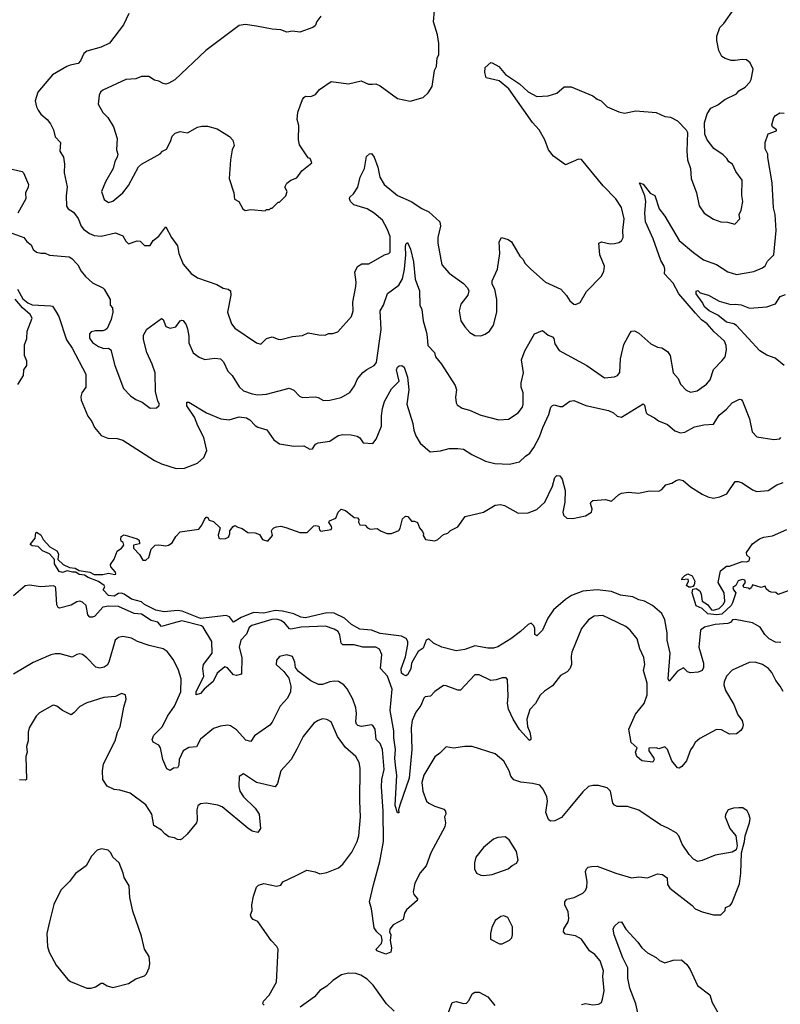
# Model space of a CAD drawing. Extents: x 1603745 to 1745082, y 385868 to 533966.
# Tile 81 of 256: x 1656797 to 1662089, y 399332 to 406180. Entities that reach past the tile are written whole.
import ezdxf

# ---------------------------------------------------------------- set-up
doc = ezdxf.new("R2010")
doc.units = 0

msp = doc.modelspace()

# ---------------------------------------------------------------- linework, layer by layer
at = {"layer": '0CON20XD'}
for points in [[(1657557.3, 406222.7), (1657518.8, 406145), (1657423.4, 406016.6), (1657365, 405990), (1657265, 405961.9), (1657242.9, 405945), (1657220.6, 405895), (1657205, 405875.7), (1657147.5, 405865), (1657125, 405854.3), (1657025, 405795.6), (1656923.3, 405675), (1656905.7, 405615), (1656913.5, 405575), (1656925, 405552), (1656943.8, 405523.8), (1656988, 405485), (1657012, 405455), (1657032.5, 405415), (1657044.2, 405365), (1657082, 405325), (1657077.5, 405265), (1657103, 405223), (1657110, 405175), (1657107.1, 405115), (1657127.6, 405017.6), (1657121.4, 404955), (1657124.1, 404884.1), (1657134.5, 404864.5), (1657171.4, 404841.4), (1657205, 404798), (1657225.7, 404745), (1657242.2, 404722.2), (1657282.3, 404692.3), (1657315, 404680), (1657365, 404675.6), (1657465, 404697.1), (1657515, 404676), (1657535, 404640), (1657555, 404621.2), (1657615, 404641.2), (1657635, 404640), (1657665, 404610), (1657705, 404610), (1657726, 404645), (1657765, 404674), (1657815, 404740), (1657852.5, 404665), (1657895, 404607.5), (1657904.2, 404555), (1657935, 404480), (1657990.8, 404415), (1658035, 404384.4), (1658168.7, 404338.7), (1658212.1, 404312.1), (1658247.5, 404305), (1658263.8, 404295), (1658265.7, 404264.3), (1658244, 404145), (1658272, 404065), (1658294.4, 404034.4), (1658445, 403933.8), (1658475, 403924), (1658515, 403963.8), (1658555, 403974), (1658595, 403957.5), (1658614.1, 403955.9), (1658695, 403975.8), (1658763.9, 403983.9), (1658805, 404002), (1658879.3, 403989.3), (1658923, 403987), (1658945, 403997.5), (1658975, 403997.5), (1659010.7, 404009.3), (1659105, 404116.7), (1659117.1, 404155), (1659114.2, 404215), (1659136.6, 404323.4), (1659138.6, 404355), (1659129.2, 404425), (1659147, 404463), (1659178.8, 404481.2), (1659227.6, 404482.4), (1659335, 404544), (1659365.8, 404554.2), (1659375.6, 404564.4), (1659375, 404673.3), (1659355, 404725.8), (1659321.8, 404785), (1659264.4, 404835), (1659215.8, 404865), (1659122.6, 404892.6), (1659100, 404915), (1659092.5, 404935), (1659093.5, 404946.5), (1659120.8, 404969.2), (1659149.6, 405015), (1659165.9, 405085), (1659195.3, 405145), (1659210.3, 405229.7), (1659231.7, 405248.3), (1659245, 405250), (1659263.8, 405223.8), (1659288.7, 405155), (1659304, 405084), (1659334.2, 405035), (1659425, 404956.7), (1659521.2, 404915), (1659595, 404866.9), (1659644.4, 404844.4), (1659720, 404775), (1659724.3, 404745), (1659705.8, 404665), (1659706.1, 404626.1), (1659734.3, 404475), (1659785, 404417.5), (1659886.2, 404345), (1659913.3, 404315), (1659921.2, 404295), (1659916.2, 404265), (1659867.3, 404202.7), (1659854.1, 404155.9), (1659866.2, 404085), (1659893.8, 404045), (1659930, 404005), (1659965, 403983.8), (1660005, 403981.2), (1660035, 403992), (1660065, 404013.8), (1660094, 404055), (1660117.5, 404145), (1660117.5, 404235), (1660103.8, 404305), (1660085, 404340), (1660083.9, 404363.9), (1660122, 404445), (1660138.6, 404555), (1660133.8, 404635), (1660150, 404665), (1660195, 404652), (1660218.8, 404635), (1660278.1, 404535), (1660298.1, 404515), (1660315, 404484.3), (1660354.2, 404445), (1660455, 404355.6), (1660561.2, 404305), (1660602.3, 404262.3), (1660623.8, 404225), (1660651.7, 404201.7), (1660665, 404198.8), (1660697.3, 404212.7), (1660740.9, 404289.1), (1660842.5, 404395), (1660861.7, 404428.3), (1660866.1, 404466.1), (1660834.2, 404545), (1660827.5, 404625), (1660845, 404636.2), (1660905, 404622), (1660935, 404622.5), (1660965, 404631.2), (1660985, 404643.3), (1660995.6, 404664.4), (1660993.1, 404715), (1661001.9, 404795), (1660985, 404873.3), (1660945.7, 404935), (1660857.1, 405025), (1660705, 405208.8), (1660685, 405211.2), (1660595, 405171.4), (1660510.6, 405230.6), (1660475.5, 405275.5), (1660451.5, 405345), (1660411.1, 405415), (1660365, 405464.2), (1660200, 405700), (1660134.2, 405754.2), (1660043.8, 405775), (1660032.7, 405812.7), (1660035, 405847.5), (1660075, 405882.5), (1660085, 405880), (1660130, 405855), (1660178.3, 405798.3), (1660275, 405733.8), (1660335, 405678), (1660395, 405645.7), (1660475, 405650), (1660535, 405668.8), (1660586.1, 405713.9), (1660635, 405713.3), (1660785, 405651.2), (1660815, 405626.7), (1660842.5, 405615), (1660885, 405574.2), (1660965, 405538.8), (1661005, 405530), (1661085, 405546.2), (1661225, 405533.8), (1661285, 405506.2), (1661325, 405503.3), (1661375, 405476.7), (1661433.3, 405415), (1661443.3, 405395), (1661438.8, 405265), (1661444, 405205), (1661463.3, 405145), (1661470, 405075), (1661506, 404975), (1661523.8, 404885), (1661560, 404835), (1661625, 404793.3), (1661675, 404773.3), (1661723, 404773), (1661773, 404757), (1661806.7, 404795), (1661803.3, 404825), (1661816.7, 404855), (1661829.2, 404915), (1661822.7, 404957.3), (1661823.3, 405065), (1661778.8, 405125), (1661756.2, 405175), (1661731.7, 405191.7), (1661718, 405215), (1661691.3, 405241.3), (1661626.2, 405285), (1661580, 405345), (1661564, 405385), (1661561.7, 405461.7), (1661580, 405525), (1661606.7, 405565), (1661655, 405588.8), (1661703.3, 405625), (1661785, 405663.8), (1661800, 405685), (1661845, 405710), (1661876.7, 405745), (1661886.2, 405765), (1661901.2, 405835), (1661880.3, 405880.3), (1661855, 405900), (1661825, 405904), (1661775, 405895.5), (1661747.2, 405897.2), (1661705, 405909.4), (1661682.9, 405925), (1661662.5, 405965), (1661646.5, 406035), (1661648.5, 406065), (1661667.5, 406125), (1661696.1, 406153.9), (1661767.1, 406255)], [(1658893.3, 406205), (1658865, 406167.5), (1658852.3, 406137.7), (1658837.5, 406125), (1658746.4, 406093.6), (1658695, 406100), (1658655, 406093.3), (1658615, 406110), (1658554.2, 406114.2), (1658445, 406135.8), (1658365, 406145.8), (1658325, 406138.8), (1658093.2, 405966.8), (1657877, 405763), (1657835, 405738), (1657815, 405732.9), (1657795, 405737.5), (1657765, 405753.8), (1657735, 405758.8), (1657695, 405785.7), (1657645, 405784), (1657605, 405770), (1657535, 405763.8), (1657375, 405691.2), (1657358.8, 405675), (1657350, 405655), (1657343.6, 405593.6), (1657376.7, 405535), (1657410.3, 405500.3), (1657451.2, 405435), (1657476, 405355), (1657471.2, 405275), (1657480, 405245), (1657476.2, 405225), (1657460, 405195), (1657448, 405145), (1657395, 405053.3), (1657367.5, 404985), (1657385, 404930), (1657415, 404908), (1657445, 404918), (1657516, 404975), (1657555, 405027.5), (1657623.9, 405156.1), (1657643.8, 405176.2), (1657775, 405247.5), (1657790, 405265), (1657819.3, 405280.7), (1657847.7, 405332.3), (1657859.3, 405370.7), (1657879.3, 405390.7), (1657915, 405403.3), (1657965, 405392.5), (1658035, 405432.5), (1658065, 405440), (1658105, 405440), (1658170.7, 405420.7), (1658258.3, 405368.3), (1658281.2, 405341.2), (1658288.8, 405305), (1658276.7, 405275), (1658263.3, 405205), (1658253.8, 405075), (1658286.7, 404975), (1658291.7, 404931.7), (1658322.5, 404915), (1658350, 404865), (1658365, 404852.5), (1658405, 404860), (1658505, 404850), (1658515, 404860), (1658535, 404860), (1658545, 404870), (1658555, 404870), (1658595, 404910), (1658605, 404910), (1658650, 404955), (1658657.5, 404985), (1658642.5, 405015), (1658655, 405042.5), (1658685, 405063.3), (1658725, 405080), (1658760.7, 405129.3), (1658830, 405185), (1658817.5, 405215), (1658805, 405220), (1658745, 405310), (1658736.2, 405345), (1658738.8, 405445), (1658728.8, 405485), (1658732.3, 405537.7), (1658764.2, 405625), (1658775, 405640), (1658785, 405648.8), (1658823, 405647), (1658855, 405660), (1658884.2, 405695.8), (1658965, 405750.8), (1659085, 405734), (1659174.1, 405754.1), (1659225, 405732), (1659251.7, 405731.7), (1659275, 405733.8), (1659305, 405721.2), (1659425, 405632.5), (1659515, 405613.3), (1659605, 405640), (1659639.3, 405670.7), (1659667.5, 405715), (1659683.6, 405826.4), (1659697.5, 405855), (1659702.5, 405915), (1659712.5, 405935), (1659713.3, 406015), (1659703.8, 406075), (1659676.7, 406165), (1659682.5, 406245)], [(1657845, 404035.5), (1657884, 404045), (1657915, 404086.2), (1657925, 404091.2), (1657935, 404088), (1657955, 404058.8), (1657965, 404030), (1657975, 403980), (1657973.1, 403933.1), (1658005, 403864.3), (1658045, 403832.2), (1658085, 403816.5), (1658155.6, 403825.6), (1658195, 403821.2), (1658215, 403801.2), (1658245, 403736.7), (1658276.2, 403705), (1658325, 403626.2), (1658355, 403600), (1658415, 403577.5), (1658455, 403570), (1658515, 403575.6), (1658671.7, 403618.3), (1658705, 403602.5), (1658745, 403562.5), (1658765, 403551.4), (1658855, 403556.9), (1658875, 403552.9), (1658911.8, 403531.8), (1658955.4, 403534.6), (1659035, 403553.1), (1659095, 403587.5), (1659127, 403633), (1659148.3, 403681.7), (1659185, 403725.7), (1659212.2, 403747.8), (1659264, 403775), (1659278.9, 403795), (1659311.6, 404025), (1659305.3, 404154.7), (1659328.8, 404195), (1659356.7, 404275), (1659436.2, 404333.8), (1659461.3, 404378.7), (1659475.2, 404445), (1659483.7, 404545), (1659480.9, 404599.1), (1659485, 404620), (1659495, 404630), (1659515.4, 404585), (1659537.2, 404497.2), (1659549.1, 404375), (1659578, 404295), (1659582.5, 404195), (1659594.6, 404164.6), (1659605.4, 404085.4), (1659628.6, 404005), (1659632.2, 403972.2), (1659637.1, 403915), (1659683.8, 403865), (1659690, 403835), (1659733.2, 403783.2), (1659828.1, 403635), (1659835.5, 403605), (1659829.4, 403555), (1659834.4, 403515), (1659841.7, 403501.7), (1659875, 403478.1), (1659927.5, 403465), (1660005, 403430), (1660131.7, 403398.3), (1660199.1, 403400.9), (1660265, 403446), (1660295.8, 403485), (1660300.6, 403505), (1660299.5, 403585), (1660287.1, 403625), (1660285.4, 403655), (1660303.3, 403725), (1660289.4, 403815), (1660312.8, 403877.2), (1660380, 403995), (1660435, 404018.8), (1660475, 403985.8), (1660503.8, 403975), (1660513.3, 403963.3), (1660520.4, 403925), (1660550.3, 403880.3), (1660744, 403775), (1660865, 403689.4), (1660935, 403695.5), (1660955.8, 403705), (1660973.6, 403726.4), (1660977.6, 403822.4), (1660999.5, 403920.5), (1661045, 404002), (1661055, 404014), (1661075, 404016.2), (1661105, 404000.8), (1661187.5, 403925), (1661235, 403902), (1661265, 403897.5), (1661305, 403873.3), (1661323.8, 403845), (1661344.3, 403725), (1661377.5, 403685), (1661396, 403645), (1661433.6, 403603.6), (1661465, 403588.9), (1661510.6, 403599.4), (1661575.6, 403645), (1661601.1, 403675), (1661623.7, 403746.3), (1661685, 403810), (1661706, 403835), (1661714, 403885), (1661712, 403915), (1661700, 403945), (1661629.4, 404009.4), (1661581.4, 404065), (1661541.7, 404091.7), (1661498.1, 404138.1), (1661382.9, 404272.9), (1661345, 404347.5), (1661282.5, 404412.5), (1661286.7, 404445), (1661282.2, 404465), (1661258.8, 404505), (1661204.2, 404655), (1661152.5, 404775), (1661146.5, 404835), (1661153.8, 404915), (1661145.6, 404955.6), (1661110, 405045), (1661135, 405036.7), (1661184.3, 404974.3), (1661217.1, 404957.1), (1661245.4, 404865.4), (1661285, 404814.2), (1661385.6, 404645), (1661485, 404560), (1661555, 404510), (1661645, 404477.3), (1661725, 404425.4), (1661785, 404407.9), (1661905, 404429.5), (1661965.5, 404454.5), (1661982.8, 404467.2), (1662000.2, 404499.8), (1662043.3, 404545), (1662061.2, 404715), (1662053.2, 404825), (1662042.8, 404872.8), (1662032.6, 405045), (1662002, 405222), (1662001.9, 405245), (1661983, 405283), (1661983.8, 405326.2), (1662005, 405385.5), (1662061.7, 405408.3), (1662062.5, 405415), (1662035, 405434.4), (1662029.2, 405449.2), (1662045, 405500), (1662055, 405513.8), (1662085, 405532.5), (1662115, 405530)], [(1656715, 405146.7), (1656815, 405123.8), (1656824.2, 405114.2), (1656857.8, 405035), (1656855.5, 405014.5), (1656837, 404977), (1656839.2, 404935), (1656784, 404835)], [(1656725, 404703.3), (1656825.8, 404665.8), (1656846.9, 404636.9), (1656876.2, 404615), (1656891.7, 404581.7), (1656915, 404564.2), (1656945, 404555.8), (1656975, 404557.5), (1657005, 404541.9), (1657141.2, 404531.2), (1657160.4, 404520.4), (1657201.2, 404475), (1657225, 404430.8), (1657254.3, 404395), (1657305, 404350.6), (1657375, 404315.8), (1657386, 404305), (1657426.2, 404235), (1657426.7, 404195), (1657443.3, 404175), (1657445.9, 404145.9), (1657433.9, 404096.1), (1657405, 404032.5), (1657395, 404022.5), (1657375, 404016.7), (1657325, 404016), (1657295, 404008.8), (1657284, 403995), (1657284.3, 403965), (1657305, 403934.2), (1657345, 403906.2), (1657383.9, 403893.9), (1657416.4, 403896.4), (1657432.5, 403885), (1657458.9, 403775), (1657519.2, 403615), (1657568.8, 403565), (1657605, 403539.2), (1657648.9, 403518.9), (1657705, 403478), (1657749.5, 403480.5), (1657766.4, 403493.6), (1657770, 403505), (1657757.7, 403527.7), (1657742.5, 403595), (1657739.4, 403725), (1657720, 403785), (1657682.9, 403865), (1657659.2, 403955), (1657658.8, 403985), (1657682.3, 404027.7), (1657785, 404102), (1657795.6, 404095), (1657815, 404046), (1657845, 404035.5)], [(1656782, 404305), (1656818.7, 404238.7), (1656855, 404210), (1656885, 404196.7), (1657015, 404190), (1657025, 404186.7), (1657047.5, 404155), (1657070, 404115), (1657124.1, 403954.1), (1657161.8, 403895), (1657257.8, 403715), (1657256.6, 403623.4), (1657230, 403585), (1657222.7, 403557.3), (1657226.2, 403535), (1657272.1, 403422.1), (1657299.4, 403385), (1657318.9, 403345), (1657365, 403287.1), (1657410.4, 403270.4), (1657475, 403266.5), (1657516.2, 403255), (1657734.6, 403114.6), (1657785, 403091.1), (1657885, 403059.5), (1657945, 403061.2), (1658034, 403095), (1658078.6, 403135), (1658098.9, 403185), (1658079.6, 403275), (1658036.7, 403355), (1658013.1, 403415), (1657960, 403495), (1657960.9, 403519.1), (1657975, 403519.2), (1658097, 403447), (1658197, 403403), (1658255, 403396.5), (1658325, 403418.5), (1658375, 403410.9), (1658398, 403398), (1658435, 403358), (1658455, 403346), (1658517.3, 403327.3), (1658565, 403257.5), (1658605, 403230), (1658705, 403214), (1658775, 403216.2), (1658815, 403194), (1658833.6, 403196.4), (1658855, 403227.5), (1658873, 403237), (1658955, 403249.2), (1659012.8, 403287.2), (1659045, 403294.3), (1659104, 403294), (1659145, 403283.8), (1659165, 403272.5), (1659186.7, 403236.7), (1659255, 403233.3), (1659277.9, 403262.1), (1659315, 403353.3), (1659314.1, 403425), (1659320.8, 403475), (1659336.5, 403525), (1659385, 403612), (1659438.1, 403665), (1659419.6, 403745), (1659425.9, 403764.1), (1659437.4, 403772.6), (1659455, 403774.6), (1659473.2, 403763.2), (1659494.7, 403695), (1659504, 403605), (1659490, 403505), (1659532.4, 403372.4), (1659538.5, 403325), (1659552.5, 403285), (1659584.2, 403234.2), (1659654.3, 403174.3), (1659725, 403182), (1659785, 403197.5), (1659845, 403198.9), (1659885, 403192.5), (1659943.8, 403155), (1660039.1, 403109.1), (1660103.2, 403093.2), (1660205, 403088.6), (1660274.4, 403105.6), (1660315.8, 403145), (1660347.1, 403165), (1660375, 403204.2), (1660415, 403278), (1660436.1, 403345), (1660479.1, 403435), (1660488.1, 403468.1), (1660493.1, 403485), (1660505, 403496.9), (1660515, 403500.6), (1660555, 403489.2), (1660575, 403490.9), (1660625, 403527.5), (1660651.7, 403531.7), (1660735.8, 403495.8), (1660895, 403461.4), (1660928.8, 403445), (1660955, 403422.5), (1660984.1, 403415.9), (1661135, 403507.5), (1661145, 403500), (1661156, 403446), (1661165.9, 403435.9), (1661215, 403412), (1661240.9, 403390.9), (1661305, 403364), (1661355, 403320), (1661395, 403307.1), (1661425, 403312.5), (1661491.5, 403348.5), (1661556.6, 403363.4), (1661625, 403367.1), (1661665, 403428.8), (1661715, 403470.8), (1661754, 403515), (1661805, 403540), (1661817.5, 403537.5), (1661826.8, 403526.8), (1661874.6, 403404.6), (1661894.6, 403314.6), (1661925, 403278), (1662045, 403260), (1662085, 403264.2), (1662093.8, 403275)], [(1662115.8, 403775), (1662053.8, 403825), (1661995, 403846.9), (1661946.7, 403876.7), (1661785, 404052.6), (1661765, 404065.6), (1661715, 404076.5), (1661655, 404125.8), (1661593.4, 404155), (1661565, 404181.8), (1661544.8, 404214.8), (1661505, 404273.3), (1661505, 404292.5), (1661515, 404297.5), (1661530.9, 404280.9), (1661588.8, 404265), (1661665, 404223.5), (1661745, 404198.9), (1661775, 404201.9), (1661816.4, 404196.4), (1661874.6, 404174.6), (1661995, 404183.2), (1662055, 404203.8), (1662088.6, 404255), (1662125, 404268.1)], [(1656785, 403643.3), (1656823.8, 403705), (1656826.1, 403743.9), (1656846.2, 403775), (1656848, 403805), (1656830, 403845), (1656831.2, 403918.8), (1656846.1, 403963.9), (1656850, 404015), (1656883.3, 404105), (1656869.5, 404129.5), (1656817.3, 404177.3), (1656765.9, 404235.9)], [(1659355, 402605.8), (1659385, 402605.7), (1659435, 402628), (1659445.4, 402644.6), (1659460.6, 402709.4), (1659481.7, 402728.3), (1659497.5, 402725), (1659523, 402693), (1659545, 402692.5), (1659565, 402683.3), (1659580, 402645), (1659600.7, 402620.7), (1659606.7, 402605), (1659603.6, 402593.6), (1659620, 402565), (1659685, 402556.7), (1659706.1, 402563.9), (1659745, 402598.8), (1659775, 402608.8), (1659795, 402627.5), (1659845, 402654), (1659895.8, 402724.2), (1660025, 402755.7), (1660105, 402803.3), (1660142.3, 402807.7), (1660171.5, 402801.5), (1660265, 402748.9), (1660335, 402750), (1660395.4, 402774.6), (1660450.8, 402825), (1660504.4, 402935), (1660520, 402995), (1660535, 403010), (1660555, 403006.7), (1660572.5, 402985), (1660592, 402905), (1660590.6, 402825), (1660581.7, 402778.3), (1660577.1, 402755), (1660580.8, 402735), (1660605, 402714), (1660645, 402711.1), (1660735, 402728.9), (1660775.5, 402755), (1660780.5, 402775), (1660768.9, 402815), (1660772.8, 402827.2), (1660785, 402836.9), (1660873.6, 402843.6), (1660915, 402832.5), (1660964.1, 402875.9), (1660985, 402886), (1661033.9, 402893.9), (1661105, 402886.2), (1661176.4, 402903.6), (1661245, 402900), (1661265, 402912.5), (1661292.5, 402945), (1661335, 402956.7), (1661364.1, 402975.9), (1661385, 402981.2), (1661414.1, 402974.1), (1661465, 402931.2), (1661545, 402880), (1661585, 402862.2), (1661625, 402853.1), (1661667.5, 402862.5), (1661717.3, 402882.7), (1661775, 402968.8), (1661795, 402969.2), (1661825, 402958.6), (1661895, 402910.8), (1661925, 402899.2), (1662005, 402905.6), (1662064, 402944), (1662108.2, 402961.8)], [(1662092.5, 401847.5), (1662055, 401850.9), (1662011.9, 401875), (1661981.5, 401905), (1661948.6, 401955), (1661895, 401984.3), (1661775, 402008.8), (1661755.8, 402005), (1661741.8, 401988.2), (1661725, 401980.3), (1661635, 401974.8), (1661561.4, 401955), (1661533.3, 401935), (1661521.8, 401815), (1661555.4, 401705), (1661554.6, 401675), (1661545, 401654.3), (1661518.7, 401641.3), (1661465, 401637.5), (1661444.4, 401644.4), (1661415, 401671.2), (1661375, 401648.1), (1661315, 401580), (1661309.2, 401595), (1661322.9, 401775), (1661301.9, 401865), (1661301.2, 401915), (1661286.2, 402005), (1661265, 402050.8), (1661200, 402105), (1661145, 402136.1), (1661105, 402144.7), (1661062.5, 402165), (1660978.3, 402178.3), (1660915, 402202.9), (1660815, 402213.8), (1660715, 402205.3), (1660636.9, 402175), (1660595, 402148.5), (1660512.2, 402075), (1660472.9, 402017.1), (1660434.7, 401935.3), (1660396.2, 401893.8), (1660382.3, 401905), (1660382.2, 401945), (1660375.2, 401965.2), (1660355, 401982), (1660335, 401974.7), (1660281.3, 401925), (1660213.6, 401875), (1660125, 401818.3), (1660095, 401810), (1660055, 401808.4), (1659965, 401825.9), (1659895, 401798.7), (1659835, 401790.9), (1659735, 401816.1), (1659675.6, 401845), (1659645, 401874), (1659625, 401863.8), (1659605, 401809.2), (1659570, 401785), (1659535.4, 401724.6), (1659524.3, 401705.7), (1659518.9, 401665), (1659496.6, 401623.4), (1659485, 401617.5), (1659465, 401625.8), (1659454.6, 401635), (1659450.4, 401665), (1659480.8, 401749.2), (1659496.9, 401835), (1659497.2, 401855), (1659487.3, 401877.3), (1659453.2, 401893.2), (1659305, 401910.9), (1659245, 401933.5), (1659165, 401940.3), (1659104.8, 401974.8), (1659057.7, 402017.7), (1658985, 402051.7), (1658934.5, 402055.5), (1658785, 402020.3), (1658754, 402025), (1658705, 402046.9), (1658626.8, 402066.8), (1658575, 402071.3), (1658495, 402053.4), (1658425, 402056.2), (1658337.4, 402022.6), (1658285, 401990), (1658256.2, 402026.2), (1658235, 402036.8), (1658055, 402014.7), (1657927.1, 402067.1), (1657895, 402070.4), (1657801.5, 402061.5), (1657745, 402073.6), (1657665, 402113.8), (1657645, 402130.6), (1657575, 402149.7), (1657525, 402185.4), (1657505, 402191.9), (1657485, 402188.8), (1657455, 402171.8), (1657416, 402175), (1657378.8, 402215), (1657390, 402235), (1657386.2, 402245), (1657345, 402273.6), (1657275, 402300.3), (1657247.8, 402317.8), (1657210.3, 402320.3), (1657186.9, 402336.9), (1657165, 402336.7), (1657127.9, 402347.9), (1657095, 402336.5), (1657071.2, 402341.2), (1657040, 402395), (1657040, 402425), (1657005.3, 402465.3), (1656956.2, 402486.2), (1656925, 402515.6), (1656885, 402520.9), (1656871.1, 402531.1), (1656904.4, 402575), (1656909.3, 402610.7), (1656915, 402616.7), (1656945, 402596.9), (1656961.1, 402565), (1657006.9, 402515), (1657055.7, 402485), (1657067.1, 402465), (1657062.5, 402425), (1657100.6, 402390.6), (1657145, 402370.8), (1657184.4, 402364.4), (1657210.3, 402350.3), (1657285, 402337.5), (1657315, 402321.9), (1657375, 402321.9), (1657415, 402331.2), (1657458.8, 402321.2), (1657466.2, 402323.8), (1657465, 402337.5), (1657432.5, 402375), (1657428.3, 402391.7), (1657455, 402427.5), (1657476.4, 402483.6), (1657505.9, 402504.1), (1657522.5, 402525), (1657517.5, 402545), (1657504.1, 402554.1), (1657500, 402565), (1657503.3, 402586.7), (1657525, 402596.2), (1657615, 402568.8), (1657629.3, 402559.3), (1657630, 402535), (1657590, 402525), (1657590, 402505), (1657630.5, 402460.5), (1657655, 402420), (1657675, 402420), (1657695, 402440), (1657713, 402497), (1657740, 402525), (1657765, 402528.8), (1657815, 402521.2), (1657833.9, 402526.1), (1657857.5, 402542.5), (1657884, 402585), (1657915, 402617.1), (1658044.3, 402635.7), (1658065.7, 402664.3), (1658082.5, 402705), (1658095, 402720), (1658105, 402720), (1658115, 402700), (1658145, 402691.2), (1658191.2, 402645), (1658178, 402595), (1658183.3, 402575), (1658195, 402568.8), (1658229.3, 402570.7), (1658249.3, 402580.7), (1658260, 402605), (1658260, 402625), (1658282.5, 402655), (1658295, 402662.5), (1658315, 402650), (1658345, 402642.5), (1658385, 402613.3), (1658435, 402611.2), (1658465, 402600), (1658487.5, 402565), (1658525, 402552.5), (1658557, 402593), (1658548.8, 402625), (1658553.8, 402635), (1658565, 402646.2), (1658585, 402653.3), (1658615, 402656.7), (1658649.3, 402649.3), (1658746.1, 402613.9), (1658797, 402613), (1658845, 402660), (1658855, 402662.5), (1658878.3, 402658.3), (1658883, 402633), (1658893.3, 402623.3), (1658965, 402633.3), (1658970, 402645), (1658966.7, 402655), (1658947.5, 402685), (1658952.5, 402695), (1658997.5, 402712.5), (1659013.5, 402755), (1659035, 402776.7), (1659065, 402766.7), (1659125, 402717.1), (1659146.7, 402715), (1659156, 402705), (1659153.8, 402685), (1659165, 402666.7), (1659200, 402665), (1659217.5, 402645), (1659235, 402637.5), (1659285, 402642.5), (1659312.9, 402622.9), (1659355, 402605.8)], [(1662145, 402208.5), (1662075, 402183.3), (1662057, 402197), (1662025, 402197.5), (1662010, 402205), (1661991.7, 402221.7), (1661985, 402240), (1661955, 402230), (1661895, 402250), (1661888.3, 402231.7), (1661875, 402220), (1661867.5, 402227.5), (1661835, 402230), (1661830, 402245), (1661847.5, 402265), (1661843, 402283), (1661825, 402286.7), (1661795, 402276.7), (1661780, 402245), (1661758.3, 402231.7), (1661763.3, 402215), (1661780, 402195), (1661757.5, 402125), (1661747.5, 402105), (1661681.5, 402045), (1661645, 402039.8), (1661585, 402047.9), (1661545, 402085.7), (1661504.5, 402104.5), (1661476.9, 402195), (1661480, 402220), (1661505, 402223.2), (1661528.3, 402208.3), (1661538.5, 402185), (1661546, 402135), (1661582.7, 402112.7), (1661610, 402075), (1661625, 402072.5), (1661665, 402084.2), (1661695, 402116.2), (1661704, 402135), (1661698.8, 402195), (1661657.5, 402265), (1661673.6, 402346.4), (1661715, 402380), (1661735, 402380), (1661825, 402411.2), (1661855, 402410), (1661873, 402417), (1661877, 402437), (1661857.5, 402455), (1661853.3, 402475), (1661895.6, 402535), (1661945, 402568.9), (1661975, 402580.6), (1662035, 402590), (1662135.6, 402634.4)], [(1661465, 402233.1), (1661453.6, 402233.6), (1661437.5, 402245), (1661450.9, 402275), (1661447.9, 402287.9), (1661404, 402285), (1661405.8, 402295), (1661424.7, 402315.3), (1661445, 402325.4), (1661475, 402311.9), (1661494.6, 402275), (1661489.6, 402250.4), (1661480.9, 402239.1), (1661465, 402233.1)], [(1657866.1, 401983.9), (1657785, 401960.5), (1657759, 401989), (1657712.6, 402002.6), (1657645, 402044.8), (1657595, 402051.1), (1657485, 402099.4), (1657415, 402100.3), (1657376.2, 402093.8), (1657319.1, 402030.9), (1657305, 402024), (1657285, 402024.2), (1657271.1, 402041.1), (1657260, 402105), (1657235, 402128), (1657215, 402136.2), (1657195, 402132), (1657155, 402109.2), (1657075, 402087.1), (1657065, 402090.8), (1657055, 402110), (1657050, 402225), (1657046.3, 402236.3), (1657033.7, 402243.7), (1656945, 402236.7), (1656865, 402247), (1656836.5, 402243.5), (1656755, 402173.8)], [(1662108.3, 401508.3), (1662088.9, 401545), (1662057.1, 401585), (1662030.9, 401640.9), (1662007.6, 401667.6), (1661965.4, 401695.4), (1661915, 401711.1), (1661871.7, 401708.3), (1661755, 401656.7), (1661714.4, 401615), (1661697.5, 401575), (1661695.5, 401555), (1661708.5, 401515), (1661767, 401417), (1661794, 401345), (1661823.3, 401305), (1661830, 401275), (1661826.7, 401255), (1661815, 401237.5), (1661785, 401213.8), (1661735, 401210), (1661680.5, 401240.5), (1661645, 401243.8), (1661529.3, 401180.7), (1661497, 401153), (1661482, 401128), (1661465, 401102.5), (1661435.5, 401024.5), (1661405, 400986.2), (1661385, 400973.8), (1661375, 400976.7), (1661334, 401025), (1661303.3, 401105), (1661285, 401123.3), (1661245, 401110), (1661225, 401116.2), (1661175, 401112.5), (1661174.3, 401095), (1661208.8, 401045), (1661211.2, 401035), (1661203.3, 401016.7), (1661125, 401025.8), (1661090, 401055), (1661081.1, 401085), (1661093.1, 401115), (1661052.7, 401152.7), (1661034.4, 401245), (1661080.7, 401349.3), (1661142.1, 401425), (1661163.3, 401485), (1661162.1, 401565), (1661137.3, 401652.7), (1661145.7, 401695), (1661139.4, 401745), (1661111.4, 401805), (1661094.2, 401874.2), (1661044, 401935), (1661015, 401960.8), (1660903.3, 402013.3), (1660855, 402035.6), (1660795, 402030.8), (1660754, 402005), (1660705.8, 401945), (1660639.3, 401780.7), (1660634.5, 401754.5), (1660636.7, 401695), (1660625.4, 401664.6), (1660606.2, 401645), (1660560.3, 401619.7), (1660505, 401546), (1660449.5, 401510.5), (1660418.8, 401481.2), (1660385.8, 401425), (1660347, 401383), (1660326.7, 401315), (1660331.5, 401265), (1660347.3, 401225), (1660354, 401186), (1660353.3, 401175), (1660345, 401166.7), (1660274.2, 401244.2), (1660230, 401315), (1660197.5, 401385), (1660191.6, 401425), (1660196.6, 401475), (1660190.7, 401590.7), (1660181.7, 401601.7), (1660155, 401602.5), (1660112.3, 401587.7), (1660075, 401583.8), (1659995, 401624), (1659965, 401624), (1659865, 401516.2), (1659845, 401516), (1659765, 401548), (1659745, 401548.8), (1659685, 401508.8), (1659655, 401476), (1659619.5, 401470.5), (1659608.3, 401461.7), (1659589.1, 401410.9), (1659552.9, 401365), (1659527.5, 401305), (1659521.6, 401255), (1659526.3, 401105), (1659506.7, 400905), (1659442.6, 400717.4), (1659433.8, 400685), (1659435, 400663.3), (1659425, 400664), (1659410.8, 400715), (1659420.5, 400925), (1659412.6, 400995), (1659406.7, 401045), (1659411.3, 401105), (1659399.6, 401185), (1659400.7, 401235), (1659375.2, 401375), (1659387.9, 401525), (1659355.3, 401615.3), (1659306.9, 401666.9), (1659316, 401765), (1659301.7, 401801.7), (1659275, 401816), (1659185, 401816.5), (1659125, 401832.1), (1659045, 401831.8), (1659035, 401843.8), (1659025, 401898.8), (1659014, 401924), (1658985, 401941.1), (1658925, 401961.5), (1658755, 401955.6), (1658685, 401940.7), (1658674.3, 401944.3), (1658639.6, 401985), (1658615, 402002.6), (1658585, 402011.9), (1658552.6, 402007.4), (1658413, 401967), (1658395, 401952), (1658374.6, 401905.4), (1658335.3, 401864.7), (1658324.1, 401815.9), (1658343, 401745), (1658341.7, 401628.3), (1658305, 401620), (1658285, 401623.5), (1658242.2, 401672.2), (1658225, 401679.5), (1658171.3, 401635), (1658143.7, 401576.3), (1658080.4, 401525), (1658055.4, 401494.6), (1658025.6, 401485.6), (1658025.4, 401505.4), (1658079.7, 401615), (1658072.4, 401665), (1658076.2, 401695), (1658136, 401775), (1658134.4, 401855), (1658073.3, 401955), (1658061.9, 401965), (1657925, 401998.9), (1657866.1, 401983.9)], [(1660705, 399330), (1660735, 399338.6), (1660785, 399328.1), (1660825, 399332.5), (1660845, 399343.8), (1660852.9, 399367.1), (1660864.4, 399425), (1660853.4, 399526.6), (1660858.1, 399565), (1660835.4, 399635.4), (1660798, 399678), (1660762.5, 399705), (1660705.8, 399785), (1660665, 399807.9), (1660595, 399820.6), (1660580, 399835), (1660583, 399857), (1660612.5, 399905), (1660618.3, 399928.3), (1660614, 399975), (1660590, 400025), (1660589.2, 400045), (1660605, 400064), (1660655, 400074.2), (1660715, 400104.2), (1660735, 400123.8), (1660743.4, 400146.6), (1660745.5, 400185), (1660734.2, 400255.8), (1660740.8, 400275), (1660752, 400285), (1660775, 400291.5), (1660815, 400291.8), (1660945, 400243.5), (1661055, 400212.5), (1661105, 400218.8), (1661165, 400211.2), (1661235, 400238.8), (1661270, 400235), (1661301.2, 400211.2), (1661303.8, 400165), (1661320.5, 400140.5), (1661475, 400020), (1661496.7, 399995), (1661545, 399974.3), (1661623.4, 399953.4), (1661675, 399954), (1661706.7, 399985), (1661707.5, 400005), (1661740, 400020), (1661752.5, 400035), (1661805, 400170), (1661814.2, 400245), (1661818.8, 400385), (1661840, 400465), (1661843.8, 400505), (1661876, 400595), (1661878.8, 400625), (1661871.2, 400655), (1661857.7, 400677.7), (1661827.7, 400697.7), (1661800.8, 400699.2), (1661764.1, 400695.9), (1661726.4, 400683.6), (1661707, 400653), (1661706.7, 400635), (1661738, 400555), (1661778.8, 400505), (1661790, 400435), (1661783, 400407), (1661755, 400390), (1661635, 400368.6), (1661545, 400332), (1661515, 400326.2), (1661485, 400341.2), (1661454, 400375), (1661407.1, 400445), (1661384, 400505), (1661364.4, 400524.4), (1661307.6, 400557.6), (1661255, 400579.4), (1661105, 400681.4), (1661025, 400707.5), (1660955, 400708.8), (1660935, 400716.7), (1660925, 400730), (1660908, 400815), (1660885, 400836.7), (1660823.9, 400853.9), (1660786.1, 400853.9), (1660755, 400846.2), (1660715, 400808.8), (1660625, 400700.8), (1660568, 400632), (1660521.3, 400608.7), (1660490, 400605), (1660477.6, 400617.6), (1660457.1, 400665), (1660468.9, 400745), (1660465, 400776.2), (1660438.8, 400828.8), (1660415.4, 400855.4), (1660365, 400868.5), (1660285, 400877.8), (1660235, 400892.9), (1660215, 400918.8), (1660203.1, 400955), (1660165, 401023.3), (1660105, 401074), (1659944.4, 401124.4), (1659895, 401125.6), (1659815, 401114.2), (1659765, 401123.8), (1659720.6, 401079.4), (1659685, 401054), (1659608.2, 400925), (1659595.4, 400875), (1659601.8, 400815), (1659628.6, 400745), (1659645, 400730), (1659685, 400710), (1659748.3, 400688.3), (1659760, 400675), (1659761.2, 400655), (1659753.3, 400635), (1659760.5, 400595), (1659755, 400566.2), (1659657.5, 400385), (1659625.6, 400295), (1659583.4, 400246.6), (1659545.5, 400174.5), (1659534, 400115), (1659540, 400095), (1659566, 400065), (1659562.5, 400055), (1659489.7, 399990.3), (1659473.8, 399965), (1659465, 399922.5), (1659395, 399885.8), (1659372.9, 399855), (1659370, 399835), (1659378.6, 399815), (1659375.7, 399775), (1659384.3, 399724.3), (1659379.2, 399695), (1659345, 399680), (1659282.5, 399705), (1659276.7, 399715), (1659314.2, 399755), (1659319.2, 399775), (1659315.7, 399805.7), (1659283.1, 399835), (1659264.5, 399865), (1659245.6, 399995), (1659232, 400045), (1659258, 400162), (1659303.1, 400325), (1659329.4, 400465), (1659326.5, 400675), (1659315.3, 400845), (1659317.2, 400895), (1659334.1, 400965), (1659322.7, 401105), (1659305.5, 401145), (1659277.8, 401175), (1659270.6, 401245), (1659255, 401272), (1659245, 401275.6), (1659175, 401264.2), (1659150.5, 401270.5), (1659140.5, 401280.5), (1659135.6, 401295.6), (1659141.3, 401355), (1659136.5, 401395), (1659115, 401453.8), (1659075.4, 401525.4), (1659053, 401553), (1659015, 401577.1), (1658985, 401579.4), (1658955, 401575.6), (1658905, 401555.7), (1658875.6, 401555.6), (1658822.8, 401582.8), (1658737.3, 401647.3), (1658716.7, 401675), (1658712.7, 401712.7), (1658695, 401751.2), (1658655, 401762), (1658605, 401751.2), (1658584.1, 401725.9), (1658581.2, 401695), (1658635.7, 401645.7), (1658670.7, 401600.7), (1658683.9, 401543.9), (1658681.4, 401505), (1658659.8, 401460.2), (1658610.8, 401405), (1658554.3, 401295), (1658537.2, 401272.8), (1658430.9, 401199.1), (1658405, 401160), (1658370, 401170), (1658305, 401242), (1658265, 401270), (1658245, 401273.3), (1658193.9, 401266.1), (1658145, 401251.2), (1658055, 401175.8), (1658026.9, 401123.1), (1657975, 401117.5), (1657935, 401096), (1657907.5, 401035), (1657905.7, 400994.3), (1657895, 400976.7), (1657867.5, 400975), (1657845, 400958), (1657820.3, 400970.3), (1657792.5, 401035), (1657776.3, 401116.3), (1657765, 401133.8), (1657726.2, 401155), (1657720, 401175), (1657730, 401205), (1657791.1, 401265), (1657826.9, 401335), (1657874.3, 401405), (1657919.5, 401505), (1657921.1, 401595), (1657903.3, 401655), (1657868.1, 401728.1), (1657824, 401785), (1657795.4, 401805.4), (1657697.4, 401827.4), (1657616.7, 401855), (1657575, 401878.6), (1657515, 401889.2), (1657485, 401884.2), (1657461.9, 401865), (1657417.7, 401712.3), (1657405, 401691.9), (1657385, 401677.8), (1657355, 401669.4), (1657326.6, 401676.6), (1657265, 401741.4), (1657235, 401764.2), (1657215, 401769.2), (1657194.1, 401765.9), (1657163.3, 401746.7), (1657079.7, 401769.7), (1657045, 401769.4), (1657015, 401762.9), (1656890.9, 401709.1), (1656755, 401628.6)], [(1658497.5, 399325), (1658490, 399335), (1658493.3, 399355), (1658533.3, 399395), (1658584.1, 399485.9), (1658595.7, 399715), (1658587.5, 399735), (1658547, 399777), (1658455, 399907.5), (1658422.7, 399922.7), (1658408.8, 399938.8), (1658404.4, 399955), (1658414.5, 399985), (1658413.3, 400025), (1658425, 400083.8), (1658445, 400147.5), (1658458.3, 400161.7), (1658495, 400173.3), (1658585, 400153.3), (1658615, 400160), (1658627.5, 400185), (1658722, 400228), (1658795, 400266), (1658854.1, 400254.1), (1658885, 400238.8), (1658935, 400248), (1659015, 400282), (1659045, 400306), (1659109.1, 400390.9), (1659145.5, 400464.5), (1659156.7, 400505), (1659168.6, 400635), (1659163.3, 400745), (1659165.4, 400975.4), (1659160, 401015), (1659136, 401056), (1659065, 401117.5), (1659008.8, 401195), (1658965, 401297.5), (1658935, 401312.9), (1658905, 401316.7), (1658875, 401306.9), (1658845, 401288.1), (1658768.6, 401195), (1658725, 401106.7), (1658685.8, 401035), (1658615, 400956.2), (1658591.8, 400868.2), (1658575, 400845.8), (1658445, 400875.5), (1658355.6, 400935.6), (1658325, 400917.5), (1658322.3, 400847.7), (1658330, 400815), (1658355, 400774.3), (1658436.6, 400696.6), (1658463.8, 400655), (1658472.5, 400555), (1658455, 400527.5), (1658415, 400536.7), (1658385, 400556.2), (1658206.7, 400705), (1658175, 400717.5), (1658095, 400730), (1658055, 400726.7), (1658036.4, 400713.6), (1658028.8, 400685), (1658032.5, 400615), (1658028, 400595), (1657962, 400515), (1657926.8, 400483.2), (1657915, 400476), (1657895, 400478), (1657875, 400489.2), (1657835, 400497.5), (1657807.4, 400517.4), (1657783.4, 400543.4), (1657731.2, 400575), (1657717.1, 400655), (1657675, 400718.6), (1657565, 400800), (1657495, 400820.8), (1657455, 400826.2), (1657405, 400849.2), (1657375.8, 400895), (1657372.5, 400955), (1657380, 401005), (1657461.9, 401165), (1657478.9, 401225), (1657497.2, 401262.8), (1657520.9, 401399.1), (1657538.8, 401455), (1657532.5, 401485), (1657505, 401494), (1657465, 401472), (1657383.4, 401466.6), (1657265, 401428.1), (1657215, 401404.3), (1657175, 401360), (1657155, 401346.2), (1657095, 401376.2), (1657056.7, 401405), (1657035, 401413.8), (1657025, 401411.2), (1656935, 401360), (1656912.5, 401335), (1656864.5, 401255.5), (1656855.8, 401225), (1656855.8, 401165), (1656844.2, 401125), (1656849.2, 401085), (1656841.2, 401055), (1656843.8, 400896.2), (1656835, 400891.2), (1656795, 400893.8)], [(1660027.7, 400227.7), (1660085, 400234.4), (1660195.7, 400274.3), (1660222.7, 400297.3), (1660255, 400314), (1660266.2, 400335), (1660254, 400395), (1660202.5, 400475), (1660175, 400496), (1660125, 400492), (1660095, 400481.2), (1660025, 400423.8), (1659972, 400355), (1659962.5, 400315), (1659961.2, 400275), (1659976.7, 400245), (1660005, 400230), (1660027.7, 400227.7)], [(1657295, 399443.8), (1657325.7, 399454.3), (1657365, 399480), (1657375, 399480), (1657405, 399460), (1657445, 399450), (1657555, 399477.5), (1657605, 399510), (1657665, 399530), (1657680, 399545), (1657697.5, 399585), (1657702.5, 399615), (1657697.5, 399665), (1657666.7, 399715), (1657645.8, 399805.8), (1657585, 399980), (1657563.8, 400075), (1657558.8, 400155), (1657523.3, 400215), (1657517.5, 400245), (1657489.2, 400315), (1657445, 400356), (1657431.9, 400385), (1657412, 400405), (1657366.8, 400413.2), (1657337, 400403), (1657297.7, 400362.3), (1657260, 400295), (1657185, 400242.5), (1657145, 400186.7), (1657084, 400125), (1657034.5, 400025.5), (1657005.7, 399905), (1656985.8, 399825), (1656990, 399735), (1657002.9, 399695), (1657051.4, 399605), (1657132, 399505), (1657150.3, 399490.3), (1657264.3, 399444.3), (1657295, 399443.8)], [(1660155, 399752.5), (1660205, 399777.5), (1660221.2, 399795), (1660226.1, 399816.1), (1660225, 399870), (1660192.5, 399935), (1660165, 399947.5), (1660145, 399942.5), (1660105.9, 399914.1), (1660082.7, 399867.3), (1660072, 399825), (1660073.3, 399785), (1660135, 399753.3), (1660155, 399752.5)], [(1661109.1, 399219.1), (1661084.6, 399335), (1661042.9, 399445), (1661028.3, 399515), (1661028, 399585), (1660993.3, 399655), (1660933.6, 399815), (1660927.5, 399855), (1660935.8, 399875), (1660965, 399903.8), (1660985, 399906.7), (1661013.8, 399855), (1661098.1, 399765), (1661125, 399726), (1661165, 399690.8), (1661225, 399657.5), (1661247.8, 399637.8), (1661285, 399620), (1661345, 399638.8), (1661400.7, 399640.7), (1661439.3, 399609.3), (1661462.5, 399575), (1661513.9, 399463.9), (1661598.3, 399398.3), (1661616.2, 399345), (1661654.3, 399274.3)], [(1659402, 399285), (1659350, 399335), (1659257.5, 399465), (1659215, 399507.5), (1659170, 399535), (1659135, 399545.7), (1659085, 399549.2), (1659037, 399537), (1658975, 399497.5), (1658935, 399457.5), (1658885, 399427.5), (1658847.5, 399385), (1658748.8, 399311.2)], [(1659780, 399275), (1659805.9, 399344.1), (1659835, 399352.5), (1659885, 399338.1), (1659905, 399340), (1659925, 399362), (1659945, 399405.8), (1659965, 399415.8), (1659995, 399416.7), (1660055, 399384.3), (1660104.1, 399324.1)]]:
    msp.add_lwpolyline(points, dxfattribs=at)

doc.saveas('drawing.dxf')
